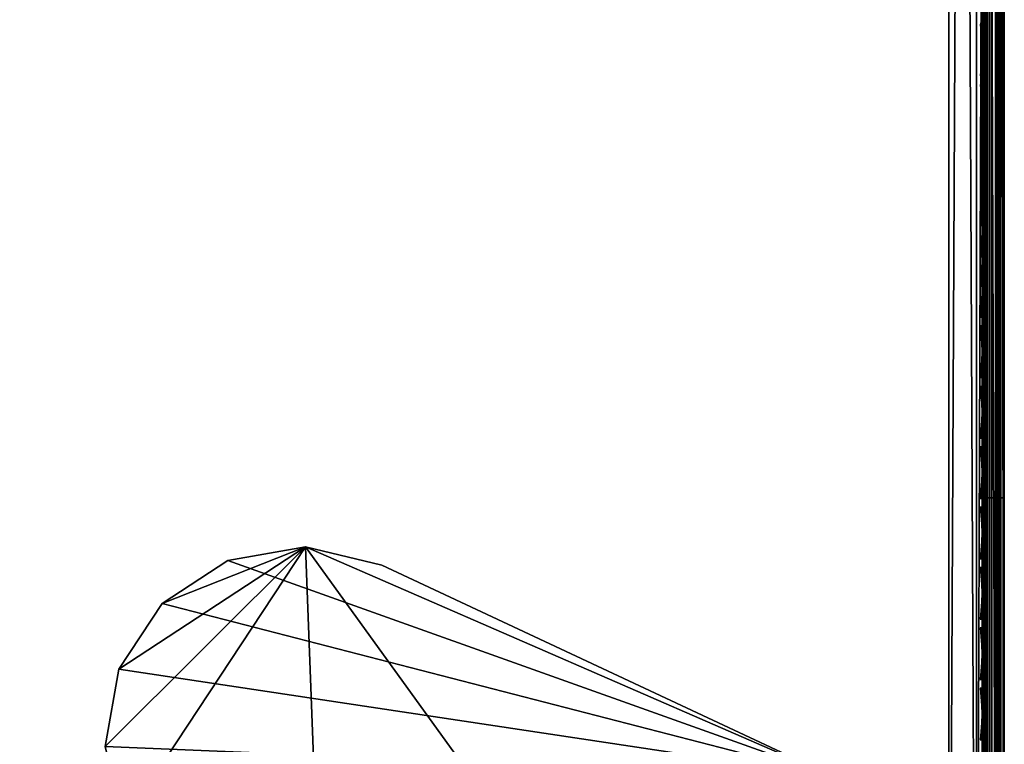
# Model space of a CAD drawing. Header units: inches. Extents: x 0 to 69, y -28.1 to 0.1.
# Tile 135 of 170: x 64.6 to 69, y -24.4 to -21.2. Entities that reach past the tile are written whole.
import ezdxf

# ---------------------------------------------------------------- set-up
doc = ezdxf.new("R2010")
doc.units = ezdxf.units.IN
doc.header["$LTSCALE"] = 0.03937
doc.header["$MEASUREMENT"] = 0
for name, color, linetype in [('A-FURN-3-ST', 151, 'Continuous'), ('A-FURN-3-ST-LGHW', 32, 'Continuous'), ('A-FURN-3-ST-SEAM', 250, 'Continuous'), ('A-FURN-3-STITCH', 15, 'Continuous')]:
    doc.layers.add(name, color=color, linetype=linetype)

msp = doc.modelspace()

# ---------------------------------------------------------------- meshes
at = {"layer": 'A-FURN-3-ST'}
mesh = msp.add_polyface(dxfattribs=at)
corners = [(0.25, -1.1, 18), (68.75, -1.1, 18), (0.25, -0.8154, 17.9626), (68.75, -0.8154, 17.9626), (0.25, -0.5502, 17.8528), (68.75, -0.5502, 17.8528), (0.25, -0.3225, 17.6781), (68.75, -0.3225, 17.6781), (0.25, -0.1477, 17.4505), (68.75, -0.1477, 17.4505), (0.25, -0.0377, 17.1854), (68.75, -0.0377, 17.1854), (0.25, 0, 16.9008), (68.75, 0.0088, 5.5004), (0.25, 0.0088, 5.5004), (0.25, -0.0292, 5.3089), (68.75, -0.0292, 5.3089), (0.25, -0.1375, 5.1466), (68.75, -0.1375, 5.1466), (0.25, -0.2998, 5.0381), (68.75, -0.2998, 5.0381), (0.25, -0.4912, 5), (0.25, -27.51, 5), (0.125, -0.4912, 5.0335), (0.125, -27.51, 5.0335), (0.0335, -0.4912, 5.125), (0.0335, -0.1447, 5.3567), (0.125, -0.0247, 5.5004), (0.125, -0.0601, 5.3217), (0.125, -0.1612, 5.1703), (0.125, -0.3126, 5.069), (0.0335, -0.125, 16.9008), (0.125, -0.0335, 16.9008), (0.125, -0.07, 17.1767), (0.0335, -0.8478, 17.8418), (0.125, -1.1, 17.9665), (0.125, -0.8241, 17.9302), (0.0335, -0.4108, 17.5897), (0.125, -0.3462, 17.6544), (0.125, -0.1767, 17.4337), (0.0335, -0.2559, 17.3879), (0.0335, -0.1584, 17.153), (0.125, -0.567, 17.8238), (0.125, -26.91, 17.9665), (0.25, -26.91, 18)]
mesh.append_faces([[corners[k] for k in face] for face in [(0, 1, 2), (2, 3, 4), (4, 5, 6), (6, 7, 8), (8, 9, 10), (10, 11, 12), (12, 13, 14), (14, 13, 15), (15, 16, 17), (17, 18, 19), (19, 20, 21), (21, 22, 23), (23, 24, 25), (26, 27, 28), (28, 27, 14), (28, 14, 15), (28, 15, 29), (29, 15, 17), (29, 17, 30), (30, 17, 19), (30, 19, 23), (23, 19, 21), (23, 25, 30), (27, 31, 32), (27, 32, 14), (14, 32, 12), (31, 33, 32), (32, 33, 10), (32, 10, 12), (34, 35, 36), (37, 38, 39, 40), (40, 39, 33, 41), (35, 0, 36), (36, 0, 2), (36, 2, 42), (42, 2, 4), (42, 4, 38), (38, 4, 6), (38, 6, 39), (39, 6, 8), (39, 8, 33), (33, 8, 10), (35, 43, 0), (44, 1, 0)]])
mesh = msp.add_polyface(dxfattribs=at)
corners = [(68.875, -0.4912, 5.0335), (68.875, -27.51, 5.0335), (68.75, -0.4912, 5), (68.75, 0.0088, 5.5004), (68.875, -0.0247, 5.5004), (68.75, -0.0292, 5.3089), (68.875, -0.0601, 5.3217), (68.75, -0.1375, 5.1466), (68.875, -0.1612, 5.1703), (68.75, -0.2998, 5.0381), (68.875, -0.3126, 5.069), (68.9665, -0.3477, 5.1536), (68.9665, -0.1162, 5.5003), (68.9665, -0.1447, 5.3567), (68.9665, -0.226, 5.2349), (68.75, 0, 16.9008), (68.875, -0.0335, 16.9008), (68.75, -1.1, 18), (68.875, -1.1, 17.9665), (68.75, -0.8154, 17.9626), (68.875, -0.8241, 17.9302), (68.75, -0.5502, 17.8528), (68.875, -0.567, 17.8238), (68.75, -0.3225, 17.6781), (68.875, -0.3462, 17.6544), (68.75, -0.1477, 17.4505), (68.875, -0.1767, 17.4337), (68.75, -0.0377, 17.1854), (68.875, -0.07, 17.1767), (68.9665, -0.1584, 17.153), (68.9665, -1.1, 17.875), (68.75, -26.91, 18), (68.875, -26.91, 17.9665), (0.25, -0.8154, 17.9626), (0.25, -0.5502, 17.8528), (0.25, -0.3225, 17.6781), (0.25, -0.1477, 17.4505), (0.25, -0.0377, 17.1854), (0.25, 0, 16.9008), (0.25, -0.0292, 5.3089), (0.25, -0.1375, 5.1466), (0.25, -0.2998, 5.0381), (0.25, -0.4912, 5), (68.75, -27.51, 5)]
mesh.append_faces([[corners[k] for k in face] for face in [(0, 1, 2), (3, 4, 5), (5, 4, 6), (5, 6, 7), (7, 6, 8), (7, 8, 9), (9, 8, 10), (9, 10, 2), (2, 10, 0), (0, 10, 11), (12, 6, 4), (8, 6, 13, 14), (3, 15, 4), (4, 15, 16), (4, 16, 12), (17, 18, 19), (19, 18, 20), (19, 20, 21), (21, 20, 22), (21, 22, 23), (23, 22, 24), (23, 24, 25), (25, 24, 26), (25, 26, 27), (27, 26, 28), (27, 28, 15), (15, 28, 16), (16, 28, 29), (18, 30, 20), (17, 31, 18), (18, 32, 30), (33, 17, 19), (34, 19, 21), (35, 21, 23), (36, 23, 25), (37, 25, 27), (38, 27, 15), (15, 3, 38), (39, 3, 5), (40, 5, 7), (41, 7, 9), (42, 9, 2), (2, 43, 42)]])
mesh = msp.add_polyface(dxfattribs=at)
corners = [(69, -0.4912, 5.25), (69, -27.51, 5.25), (68.9665, -0.4912, 5.125), (68.9665, -27.51, 5.125), (68.875, -0.4912, 5.0335), (68.9665, -0.3477, 5.1536), (69, -0.3662, 5.2835), (68.9665, -0.226, 5.2349), (69, -0.2747, 5.3751), (68.9665, -0.1447, 5.3567), (69, -0.2412, 5.5002), (68.9665, -0.1162, 5.5003), (68.875, -0.0601, 5.3217), (68.875, -0.1612, 5.1703), (68.875, -0.3126, 5.069), (68.875, -0.0335, 16.9008), (68.9665, -0.125, 16.9008), (69, -0.25, 16.9007), (68.9665, -0.1584, 17.153), (69, -0.2791, 17.1205), (68.875, -0.8241, 17.9302), (68.9665, -1.1, 17.875), (68.9665, -0.8478, 17.8418), (68.9665, -0.6127, 17.7445), (68.875, -0.567, 17.8238), (68.9665, -0.4108, 17.5897), (68.875, -0.3462, 17.6544), (68.9665, -0.2559, 17.3879), (68.875, -0.1767, 17.4337), (68.875, -0.07, 17.1767), (69, -1.1, 17.75), (69, -0.8801, 17.7211), (69, -0.6752, 17.6362), (69, -0.4992, 17.5013), (69, -0.3641, 17.3254), (68.9665, -26.91, 17.875), (69, -27.76, 5.5), (69, -27.76, 16.9)]
mesh.append_faces([[corners[k] for k in face] for face in [(0, 1, 2), (2, 3, 4), (4, 5, 2), (2, 5, 0), (0, 5, 6), (6, 5, 7), (6, 7, 8), (8, 7, 9), (8, 9, 10), (10, 9, 11), (11, 9, 12), (13, 7, 5, 14), (11, 15, 16), (11, 16, 10), (10, 16, 17), (15, 18, 16), (16, 18, 19), (16, 19, 17), (20, 21, 22), (20, 22, 23, 24), (24, 23, 25, 26), (26, 25, 27, 28), (28, 27, 18, 29), (21, 30, 22), (22, 30, 31), (22, 31, 23), (23, 31, 32), (23, 32, 25), (25, 32, 33), (25, 33, 27), (27, 33, 34), (27, 34, 18), (18, 34, 19), (21, 35, 30), (0, 10, 1), (6, 8, 0), (0, 8, 10), (10, 17, 36), (37, 17, 30), (17, 19, 30), (30, 19, 34), (30, 34, 33), (33, 32, 30), (30, 32, 31)]])
mesh = msp.add_polyface(dxfattribs=at)
corners = [(68.9665, -0.4912, 5.125), (69, -27.51, 5.25), (68.9665, -27.51, 5.125), (69, -27.7265, 5.375), (69, -27.76, 5.5), (68.9665, -27.8565, 5.3565), (68.9665, -27.885, 5.5), (68.875, -27.9765, 5.5), (68.875, -27.6885, 5.069), (68.9665, -27.6535, 5.1535), (68.875, -27.8399, 5.1701), (68.9665, -27.7752, 5.2348), (68.875, -27.941, 5.3215), (69, -27.635, 5.2835), (69, -27.76, 16.9), (68.9665, -27.885, 16.9), (69, -26.91, 17.75), (68.9665, -26.91, 17.875), (69, -27.13, 17.721), (68.9665, -27.1624, 17.8418), (69, -27.335, 17.6361), (68.9665, -27.3975, 17.7444), (69, -27.511, 17.501), (68.9665, -27.5994, 17.5894), (69, -27.6461, 17.325), (68.9665, -27.7544, 17.3875), (69, -27.731, 17.12), (68.9665, -27.8518, 17.1523), (68.875, -27.9402, 17.176), (68.875, -26.91, 17.9665), (68.875, -27.186, 17.9302), (68.875, -27.4433, 17.8236), (68.875, -27.6641, 17.6541), (68.875, -27.8336, 17.4333), (68.9665, -1.1, 17.875), (69, -1.1, 17.75), (69, -0.2412, 5.5002), (69, -0.25, 16.9007)]
mesh.append_faces([[corners[k] for k in face] for face in [(0, 1, 2), (3, 4, 5), (5, 4, 6), (5, 6, 7), (8, 2, 9), (10, 11, 5, 12), (2, 1, 9), (9, 1, 13), (9, 13, 11), (11, 13, 3), (11, 3, 5), (4, 14, 6), (6, 14, 15), (6, 15, 7), (16, 17, 18), (18, 17, 19), (18, 19, 20), (20, 19, 21), (20, 21, 22), (22, 21, 23), (22, 23, 24), (24, 23, 25), (24, 25, 26), (26, 25, 27), (26, 27, 14), (14, 27, 15), (15, 27, 28), (17, 29, 19), (19, 30, 31, 21), (21, 31, 32, 23), (23, 32, 33, 25), (25, 33, 28, 27), (34, 29, 17), (35, 17, 16), (1, 36, 4), (1, 4, 3), (4, 37, 14), (14, 35, 16), (18, 20, 16), (16, 20, 22), (16, 22, 24), (24, 26, 16), (16, 26, 14), (3, 13, 1)]])
mesh = msp.add_polyface(dxfattribs=at)
corners = [(0.25, -0.4912, 5), (68.75, -27.51, 5), (0.25, -27.51, 5), (0.125, -0.4912, 5.0335), (0.125, -27.51, 5.0335), (0.25, -28.01, 5.5), (0.125, -27.9765, 5.5), (0.25, -27.9719, 5.3087), (0.125, -27.941, 5.3215), (0.25, -27.8636, 5.1464), (0.125, -27.8399, 5.1701), (0.25, -27.7013, 5.0381), (0.125, -27.6885, 5.069), (0.0335, -27.6535, 5.1535), (0.0335, -27.885, 5.5), (0.25, -28.01, 16.9), (0.125, -27.9765, 16.9), (0.25, -26.91, 18), (0.125, -26.91, 17.9665), (0.25, -27.1947, 17.9625), (0.125, -27.186, 17.9302), (0.25, -27.46, 17.8526), (0.125, -27.4433, 17.8236), (0.25, -27.6878, 17.6778), (0.125, -27.6641, 17.6541), (0.25, -27.8626, 17.45), (0.125, -27.8336, 17.4333), (0.25, -27.9725, 17.1847), (0.125, -27.9402, 17.176), (0.0335, -27.8518, 17.1523), (0.0335, -26.91, 17.875), (0.0335, -27.5994, 17.5894), (0.0335, -27.7544, 17.3875), (0.125, -1.1, 17.9665), (0.25, -1.1, 18), (68.75, -28.01, 16.9), (68.75, -27.9725, 17.1847), (68.75, -27.8626, 17.45), (68.75, -27.6878, 17.6778), (68.75, -27.46, 17.8526), (68.75, -27.1947, 17.9625), (68.75, -27.7013, 5.0381), (68.75, -27.8636, 5.1464), (68.75, -27.9719, 5.3087)]
mesh.append_faces([[corners[k] for k in face] for face in [(0, 1, 2), (3, 2, 4), (5, 6, 7), (7, 6, 8), (7, 8, 9), (9, 8, 10), (9, 10, 11), (11, 10, 12), (11, 12, 2), (2, 12, 4), (4, 12, 13), (14, 8, 6), (5, 15, 6), (6, 15, 16), (6, 16, 14), (17, 18, 19), (19, 18, 20), (19, 20, 21), (21, 20, 22), (21, 22, 23), (23, 22, 24), (23, 24, 25), (25, 24, 26), (25, 26, 27), (27, 26, 28), (27, 28, 15), (15, 28, 16), (16, 28, 29), (18, 30, 20), (24, 31, 32, 26), (26, 32, 29, 28), (33, 30, 18), (34, 18, 17), (15, 35, 27), (27, 36, 25), (25, 37, 23), (23, 38, 21), (21, 39, 19), (19, 40, 17), (5, 35, 15), (2, 1, 11), (11, 41, 9), (9, 42, 7), (7, 43, 5)]])
mesh = msp.add_polyface(dxfattribs=at)
corners = [(68.875, -0.4912, 5.0335), (68.9665, -27.51, 5.125), (68.875, -27.51, 5.0335), (68.75, -0.4912, 5), (68.75, -27.51, 5), (68.9665, -27.8565, 5.3565), (68.875, -27.9765, 5.5), (68.875, -27.941, 5.3215), (68.75, -28.01, 5.5), (68.75, -27.9719, 5.3087), (68.875, -27.8399, 5.1701), (68.75, -27.8636, 5.1464), (68.875, -27.6885, 5.069), (68.75, -27.7013, 5.0381), (68.9665, -27.6535, 5.1535), (68.9665, -27.7752, 5.2348), (68.9665, -27.885, 16.9), (68.875, -27.9765, 16.9), (68.75, -28.01, 16.9), (68.875, -27.9402, 17.176), (68.75, -27.9725, 17.1847), (68.9665, -27.1624, 17.8418), (68.875, -26.91, 17.9665), (68.875, -27.186, 17.9302), (68.75, -26.91, 18), (68.75, -27.1947, 17.9625), (68.875, -27.4433, 17.8236), (68.75, -27.46, 17.8526), (68.875, -27.6641, 17.6541), (68.75, -27.6878, 17.6778), (68.875, -27.8336, 17.4333), (68.75, -27.8626, 17.45), (68.875, -1.1, 17.9665), (0.25, -27.9725, 17.1847), (0.25, -27.8626, 17.45), (0.25, -27.6878, 17.6778), (0.25, -27.46, 17.8526), (0.25, -27.1947, 17.9625), (0.25, -26.91, 18), (0.25, -28.01, 5.5), (0.25, -27.7013, 5.0381), (0.25, -27.8636, 5.1464), (0.25, -27.9719, 5.3087), (68.75, -1.1, 18)]
mesh.append_faces([[corners[k] for k in face] for face in [(0, 1, 2), (3, 2, 4), (5, 6, 7), (7, 6, 8), (7, 8, 9), (7, 9, 10), (10, 9, 11), (10, 11, 12), (12, 11, 13), (12, 13, 2), (2, 13, 4), (2, 1, 12), (12, 14, 15, 10), (6, 16, 17), (6, 17, 8), (8, 17, 18), (16, 19, 17), (17, 19, 20), (17, 20, 18), (21, 22, 23), (22, 24, 23), (23, 24, 25), (23, 25, 26), (26, 25, 27), (26, 27, 28), (28, 27, 29), (28, 29, 30), (30, 29, 31), (30, 31, 19), (19, 31, 20), (32, 24, 22), (33, 18, 20), (34, 20, 31), (35, 31, 29), (36, 29, 27), (37, 27, 25), (38, 25, 24), (8, 18, 39), (40, 4, 13), (41, 13, 11), (42, 11, 9), (39, 9, 8), (24, 43, 38)]])
at = {"layer": 'A-FURN-3-ST-LGHW'}
mesh = msp.add_polyface(dxfattribs=at)
corners = [(68.2328, -24.5906, 5), (65.8548, -23.5557, 5), (66.1987, -23.6378, 5), (65.5064, -23.6165, 5), (65.2106, -23.8103, 5), (65.0158, -24.1054, 5), (64.9538, -24.4536, 5), (65.0347, -24.7979, 5), (65.9805, -26.8352, 5), (68.229, -26.8391, 5), (66.1987, -23.6378, 4.7502), (65.8548, -23.5557, 4.7502), (65.5064, -23.6165, 4.7502), (65.2106, -23.8103, 4.7502), (65.0158, -24.1054, 4.7502), (64.9538, -24.4536, 4.7502), (65.0347, -24.7979, 4.7502), (68.2328, -24.5906, 4.7502), (68.229, -26.8391, 4.7502), (65.9805, -26.8352, 4.7502)]
mesh.append_faces([[corners[k] for k in face] for face in [(2, 10, 1), (10, 11, 1), (1, 11, 3), (11, 12, 3), (3, 12, 4), (12, 13, 4), (4, 13, 5), (13, 14, 5), (5, 14, 6), (14, 15, 6), (7, 6, 16), (6, 15, 16), (8, 7, 19), (7, 16, 19), (17, 10, 0), (10, 2, 0)]])
mesh.append_faces([[corners[k] for k in face] for face in [(2, 1, 0), (10, 17, 11), (9, 8, 18), (0, 9, 17)]], dxfattribs={"vtx1": -1})
mesh.append_faces([[corners[k] for k in face] for face in [(1, 3, 0), (3, 4, 0), (4, 5, 0), (5, 6, 0), (6, 7, 0), (7, 8, 0), (17, 18, 11), (18, 19, 11), (19, 16, 11), (16, 15, 11), (15, 14, 11), (14, 13, 11)]], dxfattribs={"vtx1": -1, "vtx2": -1})
mesh.append_faces([[corners[k] for k in face] for face in [(8, 9, 0), (13, 12, 11), (8, 19, 18), (9, 18, 17)]], dxfattribs={"vtx2": -1})
at = {"layer": 'A-FURN-3-ST-SEAM'}
mesh = msp.add_polyface(dxfattribs=at)
corners = [(68.9433, -23.3349, 17.8505), (68.9266, -23.3349, 17.8563), (68.9266, -19.7597, 17.8563), (68.9433, -19.7597, 17.8505), (68.9266, -16.1846, 17.8563), (68.9433, -16.1846, 17.8505), (68.9035, -16.1846, 17.8826), (68.9128, -16.1846, 17.8675), (68.9128, -19.7597, 17.8675), (68.9035, -19.7597, 17.8826), (68.9128, -23.3349, 17.8675), (68.9035, -23.3349, 17.8826), (68.9, -26.91, 17.9), (68.9, -23.3349, 17.9), (68.9, -19.7597, 17.9), (68.9981, -16.1846, 17.8868), (68.9997, -16.1846, 17.9045), (68.9997, -19.7597, 17.9045), (68.9981, -19.7597, 17.8868), (68.9997, -23.3349, 17.9045), (68.9981, -23.3349, 17.8868), (68.9949, -16.1846, 17.9217), (68.9949, -19.7597, 17.9217), (68.9949, -23.3349, 17.9217), (68.9345, -16.1846, 17.9472), (68.9188, -16.1846, 17.939), (68.9188, -19.7597, 17.939), (68.9345, -19.7597, 17.9472), (68.9188, -23.3349, 17.939), (68.9345, -23.3349, 17.9472), (68.9071, -16.1846, 17.9255), (68.9071, -19.7597, 17.9255), (68.9071, -23.3349, 17.9255), (68.9, -16.1846, 17.9), (68.9071, -26.91, 17.9255), (68.961, -23.3349, 17.8515), (68.961, -19.7597, 17.8515), (68.961, -16.1846, 17.8515), (68.9845, -23.3349, 17.9362), (68.9845, -19.7597, 17.9362), (68.9845, -16.1846, 17.9362), (68.9772, -23.3349, 17.8588), (68.9772, -19.7597, 17.8588), (68.9772, -16.1846, 17.8588), (68.9696, -23.3349, 17.9459), (68.9696, -19.7597, 17.9459), (68.9696, -16.1846, 17.9459)]
mesh.append_faces([[corners[k] for k in face] for face in [(11, 12, 13), (11, 13, 9), (9, 13, 14), (9, 14, 6), (31, 33, 14), (31, 14, 32), (32, 14, 13), (32, 13, 34)]])
mesh.append_faces([[corners[k] for k in face] for face in [(9, 8, 10, 11), (18, 17, 19, 20), (17, 22, 23, 19), (27, 26, 28, 29), (26, 31, 32, 28)]], dxfattribs={"vtx0": -1})
mesh.append_faces([[corners[k] for k in face] for face in [(3, 2, 4, 5), (6, 7, 8, 9), (15, 16, 17, 18), (16, 21, 22, 17), (24, 25, 26, 27), (25, 30, 31, 26), (36, 3, 5, 37), (39, 22, 21, 40), (2, 8, 7, 4), (42, 36, 37, 43), (18, 42, 43, 15), (45, 39, 40, 46)]], dxfattribs={"vtx0": -1, "vtx2": -1})
mesh.append_faces([[corners[k] for k in face] for face in [(0, 1, 2, 3), (35, 0, 3, 36), (38, 23, 22, 39), (1, 10, 8, 2), (41, 35, 36, 42), (20, 41, 42, 18), (44, 38, 39, 45), (29, 44, 45, 27)]], dxfattribs={"vtx2": -1})
mesh = msp.add_polyface(dxfattribs=at)
corners = [(68.9433, -27.1531, 17.8187), (68.9266, -27.1546, 17.8243), (68.9266, -26.91, 17.8563), (68.9433, -26.91, 17.8505), (68.9266, -23.3349, 17.8563), (68.9433, -23.3349, 17.8505), (68.9035, -23.3349, 17.8826), (68.9128, -23.3349, 17.8675), (68.9128, -26.91, 17.8675), (68.9035, -26.91, 17.8826), (68.9128, -27.1575, 17.8352), (68.9035, -27.1614, 17.8498), (68.9, -27.0951, 17.8825), (68.9, -26.91, 17.9), (68.9981, -23.3349, 17.8868), (68.9997, -23.3349, 17.9045), (68.9997, -26.91, 17.9045), (68.9981, -26.91, 17.8868), (68.9997, -27.167, 17.871), (68.9981, -27.1624, 17.8538), (68.9949, -23.3349, 17.9217), (68.9949, -26.91, 17.9217), (68.9949, -27.1714, 17.8876), (68.9345, -23.3349, 17.9472), (68.9188, -23.3349, 17.939), (68.9188, -26.91, 17.939), (68.9345, -26.91, 17.9472), (68.9188, -27.1758, 17.9043), (68.9345, -27.1779, 17.9122), (68.9071, -23.3349, 17.9255), (68.9071, -26.91, 17.9255), (68.9071, -27.1723, 17.8913), (68.9, -23.3349, 17.9), (68.9, -27.1658, 17.8666), (68.9, -27.2772, 17.8301), (68.961, -27.3842, 17.7247), (68.9433, -27.3837, 17.7238), (68.961, -27.1534, 17.8197), (68.961, -26.91, 17.8515), (68.961, -23.3349, 17.8515), (68.9845, -27.1751, 17.9016), (68.9845, -26.91, 17.9362), (68.9845, -23.3349, 17.9362), (68.9772, -27.1553, 17.8268), (68.9772, -26.91, 17.8588), (68.9772, -23.3349, 17.8588), (68.9696, -27.1775, 17.9109), (68.9696, -26.91, 17.9459), (68.9696, -23.3349, 17.9459)]
mesh.append_faces([[corners[k] for k in face] for face in [(0, 1, 2, 3), (3, 2, 4, 5), (6, 7, 8, 9), (9, 8, 10, 11), (11, 12, 9), (9, 13, 6), (14, 15, 16, 17), (17, 16, 18, 19), (15, 20, 21, 16), (16, 21, 22, 18), (23, 24, 25, 26), (26, 25, 27, 28), (24, 29, 30, 25), (25, 30, 31, 27), (30, 32, 13), (30, 13, 12), (30, 12, 31), (31, 12, 33), (31, 33, 34), (35, 36, 0, 37), (37, 0, 3, 38), (38, 3, 5, 39), (40, 22, 21, 41), (41, 21, 20, 42), (1, 10, 8, 2), (2, 8, 7, 4), (43, 37, 38, 44), (44, 38, 39, 45), (19, 43, 44, 17), (17, 44, 45, 14), (46, 40, 41, 47), (47, 41, 42, 48), (28, 46, 47, 26), (26, 47, 48, 23)]])
at = {"layer": 'A-FURN-3-STITCH'}
mesh = msp.add_polymesh((7, 4), dxfattribs=at)
for k, corner in enumerate([(68.8907, -21.4372, 17.9558), (68.8929, -21.4373, 17.9543), (68.8972, -21.4373, 17.9514), (68.8993, -21.4373, 17.9499), (68.895, -21.3988, 17.9615), (68.8997, -21.3987, 17.9637), (68.904, -21.3988, 17.9608), (68.9036, -21.3989, 17.9556), (68.8976, -21.3599, 17.9646), (68.9023, -21.3599, 17.9669), (68.9066, -21.3599, 17.964), (68.9062, -21.36, 17.9588), (68.8984, -21.3208, 17.9652), (68.9031, -21.3208, 17.9675), (68.9074, -21.3208, 17.9646), (68.9071, -21.3209, 17.9594), (68.8976, -21.2818, 17.9633), (68.9023, -21.2817, 17.9656), (68.9066, -21.2818, 17.9627), (68.9062, -21.2819, 17.9575), (68.895, -21.243, 17.9589), (68.8997, -21.243, 17.9611), (68.904, -21.243, 17.9582), (68.9036, -21.2431, 17.953), (68.8907, -21.2048, 17.9519), (68.8929, -21.2048, 17.9505), (68.8972, -21.2048, 17.9476), (68.8993, -21.2049, 17.9461)]):
    mesh.set_mesh_vertex(divmod(k, 4), corner)
mesh = msp.add_polymesh((7, 4), dxfattribs=at)
for k, corner in enumerate([(68.8907, -21.7088, 17.9558), (68.8929, -21.7088, 17.9543), (68.8972, -21.7088, 17.9514), (68.8993, -21.7089, 17.9499), (68.895, -21.6703, 17.9615), (68.8997, -21.6703, 17.9637), (68.904, -21.6703, 17.9608), (68.9036, -21.6704, 17.9556), (68.8976, -21.6314, 17.9646), (68.9023, -21.6314, 17.9669), (68.9066, -21.6314, 17.964), (68.9062, -21.6315, 17.9588), (68.8984, -21.5923, 17.9652), (68.9031, -21.5923, 17.9675), (68.9074, -21.5923, 17.9646), (68.9071, -21.5924, 17.9594), (68.8976, -21.5533, 17.9633), (68.9023, -21.5533, 17.9656), (68.9066, -21.5533, 17.9627), (68.9062, -21.5534, 17.9575), (68.895, -21.5145, 17.9589), (68.8997, -21.5145, 17.9611), (68.904, -21.5145, 17.9582), (68.9036, -21.5146, 17.953), (68.8907, -21.4763, 17.9519), (68.8929, -21.4763, 17.9505), (68.8972, -21.4764, 17.9476), (68.8993, -21.4764, 17.9461)]):
    mesh.set_mesh_vertex(divmod(k, 4), corner)
mesh = msp.add_polymesh((7, 4), dxfattribs=at)
for k, corner in enumerate([(68.8907, -21.9803, 17.9558), (68.8929, -21.9803, 17.9543), (68.8972, -21.9804, 17.9514), (68.8993, -21.9804, 17.9499), (68.895, -21.9418, 17.9615), (68.8997, -21.9418, 17.9637), (68.904, -21.9418, 17.9608), (68.9036, -21.9419, 17.9556), (68.8976, -21.903, 17.9646), (68.9023, -21.9029, 17.9669), (68.9066, -21.903, 17.964), (68.9062, -21.903, 17.9588), (68.8984, -21.8639, 17.9652), (68.9031, -21.8638, 17.9675), (68.9074, -21.8639, 17.9646), (68.9071, -21.864, 17.9594), (68.8976, -21.8248, 17.9633), (68.9023, -21.8248, 17.9656), (68.9066, -21.8248, 17.9627), (68.9062, -21.8249, 17.9575), (68.895, -21.7861, 17.9589), (68.8997, -21.786, 17.9611), (68.904, -21.7861, 17.9582), (68.9036, -21.7862, 17.953), (68.8907, -21.7478, 17.9519), (68.8929, -21.7478, 17.9505), (68.8972, -21.7479, 17.9476), (68.8993, -21.7479, 17.9461)]):
    mesh.set_mesh_vertex(divmod(k, 4), corner)
mesh = msp.add_polymesh((7, 4), dxfattribs=at)
for k, corner in enumerate([(68.8907, -22.2518, 17.9558), (68.8929, -22.2518, 17.9543), (68.8972, -22.2519, 17.9514), (68.8993, -22.2519, 17.9499), (68.895, -22.2134, 17.9615), (68.8997, -22.2133, 17.9637), (68.904, -22.2134, 17.9608), (68.9036, -22.2135, 17.9556), (68.8976, -22.1745, 17.9646), (68.9023, -22.1744, 17.9669), (68.9066, -22.1745, 17.964), (68.9062, -22.1746, 17.9588), (68.8984, -22.1354, 17.9652), (68.9031, -22.1354, 17.9675), (68.9074, -22.1354, 17.9646), (68.9071, -22.1355, 17.9594), (68.8976, -22.0963, 17.9633), (68.9023, -22.0963, 17.9656), (68.9066, -22.0964, 17.9627), (68.9062, -22.0964, 17.9575), (68.895, -22.0576, 17.9589), (68.8997, -22.0575, 17.9611), (68.904, -22.0576, 17.9582), (68.9036, -22.0577, 17.953), (68.8907, -22.0193, 17.9519), (68.8929, -22.0194, 17.9505), (68.8972, -22.0194, 17.9476), (68.8993, -22.0194, 17.9461)]):
    mesh.set_mesh_vertex(divmod(k, 4), corner)
mesh = msp.add_polymesh((7, 4), dxfattribs=at)
for k, corner in enumerate([(68.8907, -22.5233, 17.9558), (68.8929, -22.5234, 17.9543), (68.8972, -22.5234, 17.9514), (68.8993, -22.5234, 17.9499), (68.895, -22.4849, 17.9615), (68.8997, -22.4849, 17.9637), (68.904, -22.4849, 17.9608), (68.9036, -22.485, 17.9556), (68.8976, -22.446, 17.9646), (68.9023, -22.446, 17.9669), (68.9066, -22.446, 17.964), (68.9062, -22.4461, 17.9588), (68.8984, -22.4069, 17.9652), (68.9031, -22.4069, 17.9675), (68.9074, -22.4069, 17.9646), (68.9071, -22.407, 17.9594), (68.8976, -22.3679, 17.9633), (68.9023, -22.3678, 17.9656), (68.9066, -22.3679, 17.9627), (68.9062, -22.368, 17.9575), (68.895, -22.3291, 17.9589), (68.8997, -22.3291, 17.9611), (68.904, -22.3291, 17.9582), (68.9036, -22.3292, 17.953), (68.8907, -22.2909, 17.9519), (68.8929, -22.2909, 17.9505), (68.8972, -22.2909, 17.9476), (68.8993, -22.291, 17.9461)]):
    mesh.set_mesh_vertex(divmod(k, 4), corner)
mesh = msp.add_polymesh((7, 4), dxfattribs=at)
for k, corner in enumerate([(68.8907, -22.7949, 17.9558), (68.8929, -22.7949, 17.9543), (68.8972, -22.795, 17.9514), (68.8993, -22.795, 17.9499), (68.895, -22.7564, 17.9615), (68.8997, -22.7564, 17.9637), (68.904, -22.7564, 17.9608), (68.9036, -22.7565, 17.9556), (68.8976, -22.7175, 17.9646), (68.9023, -22.7175, 17.9669), (68.9066, -22.7176, 17.964), (68.9062, -22.7176, 17.9588), (68.8984, -22.6785, 17.9652), (68.9031, -22.6784, 17.9675), (68.9074, -22.6785, 17.9646), (68.9071, -22.6785, 17.9594), (68.8976, -22.6394, 17.9633), (68.9023, -22.6394, 17.9656), (68.9066, -22.6394, 17.9627), (68.9062, -22.6395, 17.9575), (68.895, -22.6006, 17.9589), (68.8997, -22.6006, 17.9611), (68.904, -22.6007, 17.9582), (68.9036, -22.6007, 17.953), (68.8907, -22.5624, 17.9519), (68.8929, -22.5624, 17.9505), (68.8972, -22.5625, 17.9476), (68.8993, -22.5625, 17.9461)]):
    mesh.set_mesh_vertex(divmod(k, 4), corner)
mesh = msp.add_polymesh((7, 4), dxfattribs=at)
for k, corner in enumerate([(68.8907, -23.0664, 17.9558), (68.8929, -23.0664, 17.9543), (68.8972, -23.0665, 17.9514), (68.8993, -23.0665, 17.9499), (68.895, -23.028, 17.9615), (68.8997, -23.0279, 17.9637), (68.904, -23.028, 17.9608), (68.9036, -23.0281, 17.9556), (68.8976, -22.9891, 17.9646), (68.9023, -22.989, 17.9669), (68.9066, -22.9891, 17.964), (68.9062, -22.9892, 17.9588), (68.8984, -22.95, 17.9652), (68.9031, -22.9499, 17.9675), (68.9074, -22.95, 17.9646), (68.9071, -22.9501, 17.9594), (68.8976, -22.9109, 17.9633), (68.9023, -22.9109, 17.9656), (68.9066, -22.9109, 17.9627), (68.9062, -22.911, 17.9575), (68.895, -22.8722, 17.9589), (68.8997, -22.8721, 17.9611), (68.904, -22.8722, 17.9582), (68.9036, -22.8723, 17.953), (68.8907, -22.8339, 17.9519), (68.8929, -22.834, 17.9505), (68.8972, -22.834, 17.9476), (68.8993, -22.834, 17.9461)]):
    mesh.set_mesh_vertex(divmod(k, 4), corner)
mesh = msp.add_polymesh((7, 4), dxfattribs=at)
for k, corner in enumerate([(68.8907, -23.3379, 17.9558), (68.8929, -23.338, 17.9543), (68.8972, -23.338, 17.9514), (68.8993, -23.338, 17.9499), (68.895, -23.2995, 17.9615), (68.8997, -23.2994, 17.9637), (68.904, -23.2995, 17.9608), (68.9036, -23.2996, 17.9556), (68.8976, -23.2606, 17.9646), (68.9023, -23.2606, 17.9669), (68.9066, -23.2606, 17.964), (68.9062, -23.2607, 17.9588), (68.8984, -23.2215, 17.9652), (68.9031, -23.2215, 17.9675), (68.9074, -23.2215, 17.9646), (68.9071, -23.2216, 17.9594), (68.8976, -23.1825, 17.9633), (68.9023, -23.1824, 17.9656), (68.9066, -23.1825, 17.9627), (68.9062, -23.1826, 17.9575), (68.895, -23.1437, 17.9589), (68.8997, -23.1437, 17.9611), (68.904, -23.1437, 17.9582), (68.9036, -23.1438, 17.953), (68.8907, -23.1055, 17.9519), (68.8929, -23.1055, 17.9505), (68.8972, -23.1055, 17.9476), (68.8993, -23.1056, 17.9461)]):
    mesh.set_mesh_vertex(divmod(k, 4), corner)
mesh = msp.add_polymesh((7, 4), dxfattribs=at)
for k, corner in enumerate([(68.8907, -23.6095, 17.9558), (68.8929, -23.6095, 17.9543), (68.8972, -23.6095, 17.9514), (68.8993, -23.6096, 17.9499), (68.895, -23.571, 17.9615), (68.8997, -23.571, 17.9637), (68.904, -23.571, 17.9608), (68.9036, -23.5711, 17.9556), (68.8976, -23.5321, 17.9646), (68.9023, -23.5321, 17.9669), (68.9066, -23.5321, 17.964), (68.9062, -23.5322, 17.9588), (68.8984, -23.493, 17.9652), (68.9031, -23.493, 17.9675), (68.9074, -23.4931, 17.9646), (68.9071, -23.4931, 17.9594), (68.8976, -23.454, 17.9633), (68.9023, -23.454, 17.9656), (68.9066, -23.454, 17.9627), (68.9062, -23.4541, 17.9575), (68.895, -23.4152, 17.9589), (68.8997, -23.4152, 17.9611), (68.904, -23.4152, 17.9582), (68.9036, -23.4153, 17.953), (68.8907, -23.377, 17.9519), (68.8929, -23.377, 17.9505), (68.8972, -23.3771, 17.9476), (68.8993, -23.3771, 17.9461)]):
    mesh.set_mesh_vertex(divmod(k, 4), corner)
mesh = msp.add_polymesh((7, 4), dxfattribs=at)
for k, corner in enumerate([(68.8907, -23.881, 17.9558), (68.8929, -23.881, 17.9543), (68.8972, -23.8811, 17.9514), (68.8993, -23.8811, 17.9499), (68.895, -23.8425, 17.9615), (68.8997, -23.8425, 17.9637), (68.904, -23.8426, 17.9608), (68.9036, -23.8426, 17.9556), (68.8976, -23.8037, 17.9646), (68.9023, -23.8036, 17.9669), (68.9066, -23.8037, 17.964), (68.9062, -23.8038, 17.9588), (68.8984, -23.7646, 17.9652), (68.9031, -23.7645, 17.9675), (68.9074, -23.7646, 17.9646), (68.9071, -23.7647, 17.9594), (68.8976, -23.7255, 17.9633), (68.9023, -23.7255, 17.9656), (68.9066, -23.7255, 17.9627), (68.9062, -23.7256, 17.9575), (68.895, -23.6868, 17.9589), (68.8997, -23.6867, 17.9611), (68.904, -23.6868, 17.9582), (68.9036, -23.6869, 17.953), (68.8907, -23.6485, 17.9519), (68.8929, -23.6485, 17.9505), (68.8972, -23.6486, 17.9476), (68.8993, -23.6486, 17.9461)]):
    mesh.set_mesh_vertex(divmod(k, 4), corner)
mesh = msp.add_polymesh((7, 4), dxfattribs=at)
for k, corner in enumerate([(68.8907, -24.1525, 17.9558), (68.8929, -24.1526, 17.9543), (68.8972, -24.1526, 17.9514), (68.8993, -24.1526, 17.9499), (68.895, -24.1141, 17.9615), (68.8997, -24.114, 17.9637), (68.904, -24.1141, 17.9608), (68.9036, -24.1142, 17.9556), (68.8976, -24.0752, 17.9646), (68.9023, -24.0751, 17.9669), (68.9066, -24.0752, 17.964), (68.9062, -24.0753, 17.9588), (68.8984, -24.0361, 17.9652), (68.9031, -24.0361, 17.9675), (68.9074, -24.0361, 17.9646), (68.9071, -24.0362, 17.9594), (68.8976, -23.9971, 17.9633), (68.9023, -23.997, 17.9656), (68.9066, -23.9971, 17.9627), (68.9062, -23.9972, 17.9575), (68.895, -23.9583, 17.9589), (68.8997, -23.9583, 17.9611), (68.904, -23.9583, 17.9582), (68.9036, -23.9584, 17.953), (68.8907, -23.9201, 17.9519), (68.8929, -23.9201, 17.9505), (68.8972, -23.9201, 17.9476), (68.8993, -23.9201, 17.9461)]):
    mesh.set_mesh_vertex(divmod(k, 4), corner)
mesh = msp.add_polymesh((7, 4), dxfattribs=at)
for k, corner in enumerate([(68.8907, -24.4241, 17.9558), (68.8929, -24.4241, 17.9543), (68.8972, -24.4241, 17.9514), (68.8993, -24.4242, 17.9499), (68.895, -24.3856, 17.9615), (68.8997, -24.3856, 17.9637), (68.904, -24.3856, 17.9608), (68.9036, -24.3857, 17.9556), (68.8976, -24.3467, 17.9646), (68.9023, -24.3467, 17.9669), (68.9066, -24.3467, 17.964), (68.9062, -24.3468, 17.9588), (68.8984, -24.3076, 17.9652), (68.9031, -24.3076, 17.9675), (68.9074, -24.3076, 17.9646), (68.9071, -24.3077, 17.9594), (68.8976, -24.2686, 17.9633), (68.9023, -24.2685, 17.9656), (68.9066, -24.2686, 17.9627), (68.9062, -24.2687, 17.9575), (68.895, -24.2298, 17.9589), (68.8997, -24.2298, 17.9611), (68.904, -24.2298, 17.9582), (68.9036, -24.2299, 17.953), (68.8907, -24.1916, 17.9519), (68.8929, -24.1916, 17.9505), (68.8972, -24.1917, 17.9476), (68.8993, -24.1917, 17.9461)]):
    mesh.set_mesh_vertex(divmod(k, 4), corner)

doc.saveas('drawing.dxf')
